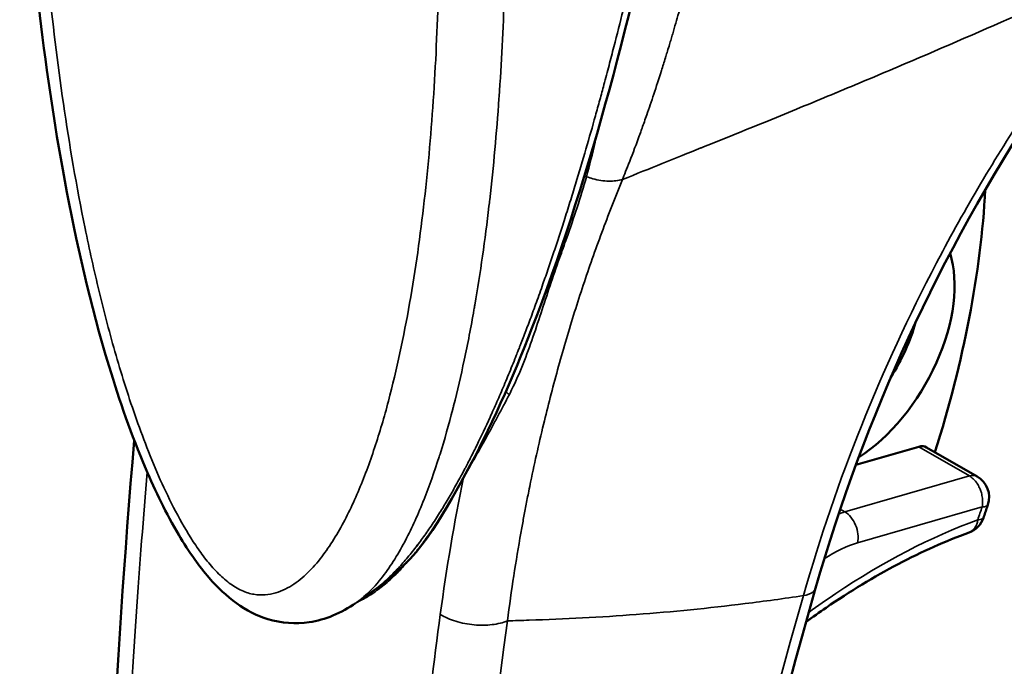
# Model space of a CAD drawing. Header units: inches. Extents: x 0 to 136, y 2 to 86.
# Tile 118 of 144: x 109 to 110.63, y 42.88 to 43.95. Entities that reach past the tile are written whole.
import ezdxf

# ---------------------------------------------------------------- set-up
doc = ezdxf.new("R2010")
doc.units = ezdxf.units.IN
doc.header["$LTSCALE"] = 4
doc.header["$MEASUREMENT"] = 0
doc.layers.add('Visible (ANSI)', color=7, linetype='Continuous', lineweight=50)
doc.layers.add('Visible Narrow (ANSI)', color=7, linetype='Continuous', lineweight=35)

msp = doc.modelspace()

# ---------------------------------------------------------------- linework, layer by layer
at = {"layer": 'Visible (ANSI)'}
for p, q in [((110.4377, 43.8649), (110.4377, 43.8649)), ((109.9044, 43.4156), (109.9044, 43.4156)), ((110.3843, 43.214), (110.4883, 43.2441)), ((110.5848, 43.1949), (110.5013, 43.2431)), ((109.8519, 43.2076), (109.8519, 43.2076)), ((109.5814, 43.0018), (109.56, 42.9869))]:
    msp.add_line(p, q, dxfattribs=at)
for centre, start, end in [((110.5651, 43.1608), 341.6669, 60), ((109.8808, 43.1827), 200.1876, 200.2056), ((110.5579, 43.1396), 290.1323, 341.0485)]:
    msp.add_arc(centre, 0.0394, start, end, dxfattribs=at)
for centre, major_axis, start_param, end_param in [((109.626, 43.1825), (-0.689, -1.1933), 1.934466, 2.289893), ((110.3804, 43.4142), (-0.1181, -0.2046), 0.836528, 2.658155), ((110.3525, 43.4303), (-0.0984, -0.1705), 1.483881, 2.001399), ((110.4816, 43.209), (0.0197, 0.0341), 0, 0.540461)]:
    msp.add_ellipse(centre, major_axis=major_axis, ratio=0.57735, start_param=start_param, end_param=end_param, dxfattribs=at)
for points, knots in [([(109.5583, 42.9857), (109.5469, 42.9778), (109.5344, 42.9707), (109.5084, 42.9601), (109.4952, 42.9563), (109.4596, 42.9511), (109.4357, 42.9526), (109.3951, 42.965), (109.3775, 42.974), (109.3452, 42.9973), (109.3301, 43.0117), (109.308, 43.0371), (109.3001, 43.0473), (109.2832, 43.0709), (109.2744, 43.0847), (109.2452, 43.1338), (109.2274, 43.1708), (109.1878, 43.2637), (109.1681, 43.3204), (109.1198, 43.4799), (109.0966, 43.5826), (109.0414, 43.8798), (109.0216, 44.0714), (109.0081, 44.3168), (109.0059, 44.376), (109.0036, 44.4933), (109.0034, 44.5515), (109.0043, 44.609)], [0, 0, 0, 0, 0.142697, 0.142697, 0.271271, 0.271271, 0.471881, 0.471881, 0.631695, 0.631695, 0.794708, 0.794708, 0.893455, 0.893455, 1.01774, 1.01774, 1.328535, 1.328535, 1.796834, 1.796834, 2.657802, 2.657802, 4.333199, 4.333199, 4.871134, 4.871134, 5.40999, 5.40999, 5.40999, 5.40999]), ([(110.1326, 44.5824), (110.128, 44.5507), (110.1231, 44.5192), (110.1027, 44.3937), (110.0855, 44.3011), (110.0099, 43.9359), (109.9397, 43.6735), (109.8167, 43.3552), (109.7809, 43.2739), (109.697, 43.1223), (109.6675, 43.0615), (109.5813, 43.0017)], [0, 0, 0, 0, 0.257763, 0.257763, 1.031559, 1.031559, 3.366282, 3.366282, 4.214103, 4.214103, 5.092729, 5.092729, 5.092729, 5.092729]), ([(109.2605, 40.584), (109.1845, 41.0767), (109.1456, 41.5983), (109.1436, 42.5018), (109.1597, 42.8749), (109.1927, 43.2544)], [0, 0, 0, 0, 4.912587, 4.912587, 8.216542, 8.216542, 8.216542, 8.216542]), ([(110.5952, 43.1268), (110.5957, 43.1282), (110.5962, 43.1297), (110.5971, 43.1326), (110.5976, 43.134), (110.5986, 43.1369), (110.5991, 43.1383), (110.6001, 43.1412), (110.6005, 43.1426), (110.6015, 43.1455), (110.602, 43.147), (110.6025, 43.1484)], [1.11152018, 1.11152018, 1.11152018, 1.11152018, 1.11498985, 1.11498985, 1.11845951, 1.11845951, 1.12192917, 1.12192917, 1.12539884, 1.12539884, 1.1288685, 1.1288685, 1.1288685, 1.1288685]), ([(110.5715, 43.1026), (110.5522, 43.0956), (110.5328, 43.0876), (110.4936, 43.0701), (110.4739, 43.0606), (110.4344, 43.0398), (110.4146, 43.0286), (110.3749, 43.0045), (110.3551, 42.9918), (110.3242, 42.9706), (110.3132, 42.9629), (110.3022, 42.9548)], [2.9610547, 2.9610547, 2.9610547, 2.9610547, 3.029218, 3.029218, 3.0973813, 3.0973813, 3.1655446, 3.1655446, 3.2337079, 3.2337079, 3.2716551, 3.2716551, 3.2716551, 3.2716551]), ([(110.3178, 43.0103), (110.1974, 42.589), (110.1114, 42.1713), (110.0176, 41.402), (110.0043, 41.0436), (110.0232, 40.7096)], [0, 0, 0, 0, 3.586902, 3.586902, 6.927184, 6.927184, 6.927184, 6.927184])]:
    msp.add_open_spline(points, degree=3, knots=knots, dxfattribs=at)
for points in [[(110.6849, 43.8096), (110.5242, 43.5649), (110.3987, 43.2934), (110.3178, 43.0103)], [(109.6596, 43.0806), (109.66, 43.0811), (109.6604, 43.0816), (109.6607, 43.082)], [(109.5583, 42.9857), (109.5584, 42.9857), (109.5584, 42.9857), (109.5584, 42.9858)]]:
    msp.add_open_spline(points, degree=3, dxfattribs=at)
at = {"layer": 'Visible Narrow (ANSI)'}
for p, q in [((110.4883, 43.2441), (110.5718, 43.1959)), ((110.5718, 43.1959), (110.3662, 43.1365)), ((110.5929, 43.1447), (110.3873, 43.0853)), ((110.3662, 43.1365), (110.3585, 43.141))]:
    msp.add_line(p, q, dxfattribs=at)
for centre, major_axis, ratio, start_param, end_param in [((110.5651, 43.1608), (0.0197, 0.0341), 0.57735, 0, 0.540379), ((109.7275, 43.118), (0.677, 1.1726), 0.57735, 5.03861, 5.055761), ((110.5651, 43.1608), (0.0374, -0.0124), 0.274961, 5.639169, 6.283185), ((110.5579, 43.1396), (0.0372, -0.0128), 0.261583, 5.64196, 6.283185), ((110.4238, 42.0055), (0.6378, 1.1046), 0.57735, 0.604852, 0.865996), ((110.5579, 43.1396), (0.0136, -0.037), 0.671635, 0, 0.893507), ((110.3321, 42.8926), (0.1311, 0.1852), 0.52915, 0.584635, 0.927726), ((110.4239, 42.005), (0.6381, 1.1052), 0.57735, 0.866007, 0.915811)]:
    msp.add_ellipse(centre, major_axis=major_axis, ratio=ratio, start_param=start_param, end_param=end_param, dxfattribs=at)
for points, knots in [([(110.2215, 44.6563), (110.2203, 44.6442), (110.219, 44.632), (110.2177, 44.6196), (110.2168, 44.6114), (110.2159, 44.6032), (110.2149, 44.5949), (110.214, 44.5872), (110.2131, 44.5793), (110.2121, 44.5714), (110.2105, 44.558), (110.2088, 44.5445), (110.207, 44.5309), (110.2044, 44.5109), (110.2016, 44.4906), (110.1986, 44.4699), (110.1983, 44.468), (110.198, 44.4661), (110.1978, 44.4642), (110.1961, 44.4529), (110.1944, 44.4414), (110.1926, 44.43), (110.1917, 44.4243), (110.1908, 44.4186), (110.1899, 44.4126), (110.1889, 44.4066), (110.1879, 44.4004), (110.1871, 44.3951), (110.1862, 44.3899), (110.1855, 44.3857), (110.1847, 44.3811), (110.184, 44.3766), (110.1832, 44.3718), (110.1824, 44.3669), (110.1807, 44.3573), (110.179, 44.3477), (110.1773, 44.3379), (110.1738, 44.3183), (110.1701, 44.298), (110.1661, 44.2772), (110.1643, 44.2677), (110.1624, 44.2581), (110.1604, 44.2483), (110.1603, 44.2474), (110.1601, 44.2465), (110.1599, 44.2456), (110.1578, 44.235), (110.1556, 44.2241), (110.1533, 44.2132), (110.151, 44.2023), (110.1487, 44.1912), (110.1462, 44.1799), (110.145, 44.1743), (110.1437, 44.1686), (110.1425, 44.163), (110.1419, 44.1602), (110.1413, 44.1575), (110.1406, 44.1545), (110.1399, 44.1515), (110.1392, 44.1483), (110.1387, 44.1459), (110.1381, 44.1435), (110.1378, 44.1419), (110.1373, 44.1401), (110.1369, 44.1382), (110.1364, 44.1362), (110.136, 44.1341), (110.135, 44.13), (110.1341, 44.126), (110.1332, 44.1219), (110.1312, 44.1137), (110.1292, 44.1051), (110.1271, 44.0963), (110.125, 44.0874), (110.1227, 44.0784), (110.1204, 44.069), (110.1181, 44.0596), (110.1157, 44.05), (110.1131, 44.0401), (110.1106, 44.0303), (110.108, 44.0202), (110.1052, 44.0098), (110.1024, 43.9993), (110.0995, 43.9885), (110.0964, 43.9774), (110.0934, 43.9664), (110.0902, 43.9552), (110.0869, 43.9438), (110.0853, 43.9381), (110.0836, 43.9323), (110.0819, 43.9264), (110.081, 43.9234), (110.0801, 43.9204), (110.0793, 43.9176), (110.0784, 43.9147), (110.0776, 43.912), (110.0766, 43.9086), (110.0756, 43.9053), (110.0744, 43.9012), (110.0732, 43.8974), (110.0723, 43.8945), (110.0715, 43.8917), (110.0706, 43.8889), (110.0704, 43.8881), (110.0701, 43.8873), (110.0699, 43.8865), (110.0677, 43.8794), (110.0655, 43.8723), (110.0633, 43.8654), (110.0589, 43.8517), (110.0548, 43.8389), (110.0507, 43.8267), (110.0467, 43.8146), (110.0428, 43.8032), (110.0391, 43.7925), (110.0364, 43.7847), (110.0338, 43.7773), (110.0312, 43.7703), (110.0303, 43.7677), (110.0294, 43.7651), (110.0285, 43.7626), (110.0218, 43.7442), (110.0159, 43.7286), (110.0109, 43.7158), (110.006, 43.703), (110.0019, 43.6929), (109.9989, 43.6855)], [0, 0, 0, 0, 0.037736, 0.037736, 0.037736, 0.0625, 0.0625, 0.0625, 0.085798, 0.085798, 0.085798, 0.125, 0.125, 0.125, 0.182318, 0.182318, 0.182318, 0.1875, 0.1875, 0.1875, 0.21875, 0.21875, 0.21875, 0.234375, 0.234375, 0.234375, 0.25, 0.25, 0.25, 0.265625, 0.265625, 0.265625, 0.28125, 0.28125, 0.28125, 0.3125, 0.3125, 0.3125, 0.375, 0.375, 0.375, 0.403634, 0.403634, 0.403634, 0.40625, 0.40625, 0.40625, 0.4375, 0.4375, 0.4375, 0.46875, 0.46875, 0.46875, 0.484375, 0.484375, 0.484375, 0.492188, 0.492188, 0.492188, 0.5, 0.5, 0.5, 0.507812, 0.507812, 0.507812, 0.515625, 0.515625, 0.515625, 0.53125, 0.53125, 0.53125, 0.5625, 0.5625, 0.5625, 0.59375, 0.59375, 0.59375, 0.625, 0.625, 0.625, 0.655974, 0.655974, 0.655974, 0.6875, 0.6875, 0.6875, 0.71875, 0.71875, 0.71875, 0.734375, 0.734375, 0.734375, 0.742188, 0.742188, 0.742188, 0.75, 0.75, 0.75, 0.757812, 0.757812, 0.757812, 0.763854, 0.763854, 0.763854, 0.765625, 0.765625, 0.765625, 0.78125, 0.78125, 0.78125, 0.8125, 0.8125, 0.8125, 0.84375, 0.84375, 0.84375, 0.866494, 0.866494, 0.866494, 0.875, 0.875, 0.875, 0.9375, 0.9375, 0.9375, 1, 1, 1, 1]), ([(109.6957, 44.1898), (109.6957, 44.1879), (109.6957, 44.186), (109.6959, 44.1762), (109.696, 44.1684), (109.6962, 44.1449), (109.6962, 44.1292), (109.6962, 44.0824), (109.6959, 44.0514), (109.694, 43.9589), (109.6916, 43.8982), (109.6842, 43.7785), (109.6792, 43.7196), (109.6665, 43.6039), (109.6587, 43.5471), (109.6397, 43.436), (109.6285, 43.3817), (109.6082, 43.3029), (109.6008, 43.2771), (109.5845, 43.2265), (109.5757, 43.2019), (109.5562, 43.1547), (109.5456, 43.1321), (109.522, 43.0896), (109.509, 43.0696), (109.4864, 43.0431), (109.4784, 43.0348), (109.4612, 43.0202), (109.452, 43.0138), (109.437, 43.0064), (109.4317, 43.0043), (109.4207, 43.001), (109.415, 42.9999), (109.4031, 42.999), (109.3968, 42.9992), (109.3838, 43.0014), (109.3771, 43.0034), (109.3669, 43.0081), (109.3634, 43.0099), (109.3565, 43.014), (109.353, 43.0164), (109.3462, 43.0215), (109.3427, 43.0243), (109.3361, 43.0303), (109.3328, 43.0334), (109.3232, 43.0433), (109.317, 43.0504), (109.3051, 43.0655), (109.2995, 43.0733), (109.2834, 43.0972), (109.2736, 43.1139), (109.2552, 43.1482), (109.2466, 43.1656), (109.2307, 43.2006), (109.2233, 43.2183), (109.2092, 43.2537), (109.2026, 43.2714), (109.1839, 43.3243), (109.1728, 43.3596), (109.1524, 43.4301), (109.1432, 43.4654), (109.1263, 43.5354), (109.1186, 43.5702), (109.0973, 43.6743), (109.0855, 43.743), (109.0657, 43.879), (109.0576, 43.9464), (109.0443, 44.0796), (109.0392, 44.1454), (109.0316, 44.2756), (109.0291, 44.3401), (109.0272, 44.4358), (109.0268, 44.4676), (109.0268, 44.515), (109.0268, 44.5308), (109.027, 44.5543), (109.0271, 44.5622), (109.0273, 44.5719), (109.0273, 44.5738), (109.0273, 44.5757)], [0, 0, 0, 0, 0.0019, 0.0019, 0.009806, 0.009806, 0.025619, 0.025619, 0.057244, 0.057244, 0.120495, 0.120495, 0.183746, 0.183746, 0.246997, 0.246997, 0.310248, 0.310248, 0.341873, 0.341873, 0.373498, 0.373498, 0.405124, 0.405124, 0.436749, 0.436749, 0.452562, 0.452562, 0.468375, 0.468375, 0.476281, 0.476281, 0.484187, 0.484187, 0.492094, 0.492094, 0.5, 0.5, 0.503953, 0.503953, 0.507906, 0.507906, 0.511859, 0.511859, 0.515813, 0.515813, 0.523719, 0.523719, 0.531625, 0.531625, 0.547438, 0.547438, 0.563251, 0.563251, 0.579063, 0.579063, 0.594876, 0.594876, 0.626502, 0.626502, 0.658127, 0.658127, 0.689752, 0.689752, 0.753003, 0.753003, 0.816254, 0.816254, 0.879505, 0.879505, 0.942756, 0.942756, 0.974381, 0.974381, 0.990194, 0.990194, 0.9981, 0.9981, 1, 1, 1, 1]), ([(109.5814, 43.0018), (109.584, 43.0035), (109.5865, 43.0053), (109.589, 43.0072), (109.5953, 43.012), (109.6016, 43.0173), (109.6079, 43.023), (109.611, 43.0258), (109.6141, 43.0287), (109.6173, 43.0319), (109.6205, 43.0351), (109.6239, 43.0385), (109.6267, 43.0416), (109.6296, 43.0446), (109.632, 43.0472), (109.6345, 43.05), (109.637, 43.0528), (109.6396, 43.0558), (109.6422, 43.0589), (109.6475, 43.0651), (109.6528, 43.0717), (109.6579, 43.0783), (109.6604, 43.0816), (109.6629, 43.085), (109.6653, 43.0882), (109.6677, 43.0915), (109.67, 43.0946), (109.6723, 43.0978), (109.6769, 43.1043), (109.6815, 43.1111), (109.6864, 43.1185), (109.6889, 43.1222), (109.6914, 43.1261), (109.6936, 43.1296), (109.6959, 43.1332), (109.6979, 43.1364), (109.7, 43.1397), (109.7041, 43.1464), (109.7084, 43.1535), (109.7126, 43.1607), (109.7169, 43.168), (109.7212, 43.1756), (109.7256, 43.1835), (109.7278, 43.1874), (109.73, 43.1914), (109.7322, 43.1955), (109.7332, 43.1975), (109.7343, 43.1995), (109.7355, 43.2016), (109.7366, 43.2038), (109.7378, 43.2061), (109.7388, 43.2079), (109.7398, 43.2097), (109.7404, 43.2111), (109.7412, 43.2125), (109.742, 43.214), (109.7428, 43.2156), (109.7437, 43.2172), (109.7453, 43.2204), (109.7469, 43.2236), (109.7486, 43.2269), (109.7519, 43.2334), (109.7553, 43.2402), (109.7588, 43.2473), (109.7657, 43.2615), (109.7729, 43.2767), (109.7803, 43.293), (109.7841, 43.3012), (109.7878, 43.3097), (109.7917, 43.3184), (109.7955, 43.3271), (109.7994, 43.3362), (109.8033, 43.3455), (109.8072, 43.3548), (109.8112, 43.3643), (109.8153, 43.3743), (109.8173, 43.3793), (109.8193, 43.3844), (109.8214, 43.3894), (109.8224, 43.3919), (109.8233, 43.3944), (109.8244, 43.3971), (109.8255, 43.3998), (109.8267, 43.4027), (109.8275, 43.4049), (109.8284, 43.4071), (109.8289, 43.4085), (109.8296, 43.4102), (109.8302, 43.4118), (109.831, 43.4137), (109.8317, 43.4156), (109.8331, 43.4194), (109.8346, 43.4231), (109.8361, 43.4269), (109.839, 43.4347), (109.8421, 43.4429), (109.8454, 43.4517), (109.8487, 43.4604), (109.8521, 43.4696), (109.8555, 43.4792), (109.8573, 43.4839), (109.859, 43.4888), (109.8609, 43.494), (109.8627, 43.4992), (109.8647, 43.5047), (109.8664, 43.5095), (109.8681, 43.5143), (109.8695, 43.5184), (109.871, 43.5228), (109.8725, 43.5271), (109.8741, 43.5316), (109.8756, 43.5361), (109.8787, 43.5451), (109.8817, 43.5539), (109.8847, 43.5629), (109.8878, 43.572), (109.8908, 43.5811), (109.8937, 43.5901), (109.8966, 43.599), (109.8995, 43.6078), (109.9026, 43.6175), (109.9057, 43.6271), (109.909, 43.6378), (109.9122, 43.6481), (109.9154, 43.6583), (109.9185, 43.6682), (109.9215, 43.678), (109.9274, 43.6977), (109.9332, 43.7171), (109.9387, 43.7359), (109.9442, 43.7548), (109.9494, 43.7731), (109.9543, 43.7908), (109.9568, 43.7996), (109.9591, 43.8083), (109.9615, 43.817), (109.9627, 43.8213), (109.9639, 43.8257), (109.965, 43.8298), (109.9661, 43.8338), (109.9671, 43.8376), (109.9684, 43.8423), (109.9697, 43.8471), (109.9712, 43.8527), (109.9726, 43.8581), (109.974, 43.8635), (109.9754, 43.8686), (109.9767, 43.8737), (109.9794, 43.884), (109.9821, 43.8944), (109.9847, 43.9047), (109.99, 43.9252), (109.995, 43.9452), (109.9999, 43.9649), (110.0047, 43.9846), (110.0094, 44.004), (110.0138, 44.0229), (110.016, 44.0323), (110.0182, 44.0416), (110.0204, 44.051), (110.0214, 44.0557), (110.0225, 44.0603), (110.0235, 44.0648), (110.0246, 44.0693), (110.0255, 44.0735), (110.0266, 44.0785), (110.0278, 44.0834), (110.0291, 44.0891), (110.0303, 44.0946), (110.0315, 44.1001), (110.0327, 44.1054), (110.0338, 44.1107), (110.0362, 44.1213), (110.0385, 44.1319), (110.0408, 44.1425), (110.0453, 44.1636), (110.0497, 44.1843), (110.0539, 44.2047), (110.0581, 44.225), (110.0621, 44.245), (110.066, 44.2649), (110.0679, 44.2748), (110.0699, 44.2847), (110.0717, 44.2943), (110.0735, 44.3038), (110.0752, 44.313), (110.0771, 44.3231), (110.079, 44.3333), (110.0811, 44.3444), (110.0831, 44.3551), (110.085, 44.3659), (110.0869, 44.3763), (110.0887, 44.3867), (110.0905, 44.3971), (110.0924, 44.4075), (110.0941, 44.4177), (110.0959, 44.4278), (110.0975, 44.4377), (110.0993, 44.4481), (110.101, 44.4585), (110.1028, 44.4694), (110.1045, 44.48), (110.1062, 44.4906), (110.1079, 44.5009), (110.1095, 44.5113), (110.1128, 44.5323), (110.1161, 44.5542), (110.1192, 44.575)], [0.5437319, 0.5437319, 0.5437319, 0.5437319, 0.546875, 0.546875, 0.546875, 0.5546875, 0.5546875, 0.5546875, 0.5585938, 0.5585938, 0.5585938, 0.5625, 0.5625, 0.5625, 0.5664062, 0.5664062, 0.5664062, 0.5703125, 0.5703125, 0.5703125, 0.578125, 0.578125, 0.578125, 0.5820312, 0.5820312, 0.5820312, 0.5859375, 0.5859375, 0.5859375, 0.59375, 0.59375, 0.59375, 0.5976562, 0.5976562, 0.5976562, 0.6015625, 0.6015625, 0.6015625, 0.609375, 0.609375, 0.609375, 0.6171875, 0.6171875, 0.6171875, 0.6210938, 0.6210938, 0.6210938, 0.6230469, 0.6230469, 0.6230469, 0.625, 0.625, 0.625, 0.6269531, 0.6269531, 0.6269531, 0.6289062, 0.6289062, 0.6289062, 0.6328125, 0.6328125, 0.6328125, 0.640625, 0.640625, 0.640625, 0.65625, 0.65625, 0.65625, 0.6640625, 0.6640625, 0.6640625, 0.671875, 0.671875, 0.671875, 0.6796875, 0.6796875, 0.6796875, 0.6835938, 0.6835938, 0.6835938, 0.6855469, 0.6855469, 0.6855469, 0.6875, 0.6875, 0.6875, 0.6894531, 0.6894531, 0.6894531, 0.6914062, 0.6914062, 0.6914062, 0.6953125, 0.6953125, 0.6953125, 0.703125, 0.703125, 0.703125, 0.7109375, 0.7109375, 0.7109375, 0.7148438, 0.7148438, 0.7148438, 0.71875, 0.71875, 0.71875, 0.7226562, 0.7226562, 0.7226562, 0.7265625, 0.7265625, 0.7265625, 0.734375, 0.734375, 0.734375, 0.7421875, 0.7421875, 0.7421875, 0.75, 0.75, 0.75, 0.7578125, 0.7578125, 0.7578125, 0.765625, 0.765625, 0.765625, 0.78125, 0.78125, 0.78125, 0.796875, 0.796875, 0.796875, 0.8046875, 0.8046875, 0.8046875, 0.8085938, 0.8085938, 0.8085938, 0.8125, 0.8125, 0.8125, 0.8164062, 0.8164062, 0.8164062, 0.8203125, 0.8203125, 0.8203125, 0.828125, 0.828125, 0.828125, 0.84375, 0.84375, 0.84375, 0.859375, 0.859375, 0.859375, 0.8671875, 0.8671875, 0.8671875, 0.8710938, 0.8710938, 0.8710938, 0.875, 0.875, 0.875, 0.8789062, 0.8789062, 0.8789062, 0.8828125, 0.8828125, 0.8828125, 0.890625, 0.890625, 0.890625, 0.90625, 0.90625, 0.90625, 0.921875, 0.921875, 0.921875, 0.9296875, 0.9296875, 0.9296875, 0.9375, 0.9375, 0.9375, 0.9453125, 0.9453125, 0.9453125, 0.953125, 0.953125, 0.953125, 0.9609375, 0.9609375, 0.9609375, 0.96875, 0.96875, 0.96875, 0.9765625, 0.9765625, 0.9765625, 0.984375, 0.984375, 0.984375, 1, 1, 1, 1]), ([(109.5584, 42.9858), (109.5626, 42.9887), (109.5666, 42.9918), (109.5705, 42.9951), (109.5709, 42.9954), (109.5712, 42.9957), (109.5715, 42.9959), (109.5804, 43.0036), (109.5885, 43.0121), (109.5961, 43.0212), (109.5965, 43.0216), (109.5968, 43.0221), (109.5972, 43.0225), (109.6046, 43.0315), (109.6115, 43.041), (109.6179, 43.0508), (109.6247, 43.0611), (109.631, 43.0718), (109.6369, 43.0828), (109.6374, 43.0836), (109.6378, 43.0844), (109.6382, 43.0852), (109.6497, 43.1065), (109.6599, 43.129), (109.6693, 43.1523), (109.6698, 43.1535), (109.6702, 43.1547), (109.6707, 43.1558), (109.6799, 43.1789), (109.6884, 43.2029), (109.6961, 43.2274), (109.6966, 43.2289), (109.6971, 43.2304), (109.6976, 43.232), (109.7052, 43.2562), (109.7122, 43.2809), (109.7187, 43.306), (109.7191, 43.3079), (109.7196, 43.3098), (109.7201, 43.3117), (109.7264, 43.3365), (109.7322, 43.3616), (109.7376, 43.3871), (109.7434, 43.4144), (109.7488, 43.4422), (109.7537, 43.4702), (109.7541, 43.4729), (109.7546, 43.4756), (109.7551, 43.4782), (109.7643, 43.5317), (109.772, 43.5862), (109.7785, 43.6417), (109.7789, 43.6452), (109.7793, 43.6487), (109.7797, 43.6522), (109.786, 43.707), (109.791, 43.7628), (109.795, 43.8193), (109.7953, 43.8236), (109.7956, 43.8279), (109.7959, 43.8323), (109.7997, 43.8882), (109.8025, 43.9448), (109.8042, 44.0024), (109.8043, 44.0076), (109.8045, 44.0128), (109.8046, 44.018), (109.8055, 44.0494), (109.806, 44.081), (109.8063, 44.1128), (109.8064, 44.1287), (109.8065, 44.1447), (109.8065, 44.1607), (109.8065, 44.1687), (109.8065, 44.1767), (109.8064, 44.1847), (109.8064, 44.1866), (109.8064, 44.1886), (109.8064, 44.1905)], [0.5403518, 0.5403518, 0.5403518, 0.5403518, 0.546875, 0.546875, 0.546875, 0.5474363, 0.5474363, 0.5474363, 0.5625, 0.5625, 0.5625, 0.5632489, 0.5632489, 0.5632489, 0.578125, 0.578125, 0.578125, 0.59375, 0.59375, 0.59375, 0.5948738, 0.5948738, 0.5948738, 0.625, 0.625, 0.625, 0.6264969, 0.6264969, 0.6264969, 0.65625, 0.65625, 0.65625, 0.6581247, 0.6581247, 0.6581247, 0.6875, 0.6875, 0.6875, 0.6897461, 0.6897461, 0.6897461, 0.71875, 0.71875, 0.71875, 0.75, 0.75, 0.75, 0.7529961, 0.7529961, 0.7529961, 0.8125, 0.8125, 0.8125, 0.8162445, 0.8162445, 0.8162445, 0.875, 0.875, 0.875, 0.8794971, 0.8794971, 0.8794971, 0.9375, 0.9375, 0.9375, 0.9427334, 0.9427334, 0.9427334, 0.9743539, 0.9743539, 0.9743539, 0.990177, 0.990177, 0.990177, 0.9980859, 0.9980859, 0.9980859, 0.9999997, 0.9999997, 0.9999997, 0.9999997]), ([(110.8434, 44.0427), (110.7794, 44.0138), (110.7155, 43.9853), (110.6513, 43.9571), (110.6505, 43.9568), (110.6497, 43.9565), (110.649, 43.9561), (110.584, 43.9276), (110.5188, 43.8994), (110.4524, 43.8712), (110.4192, 43.8571), (110.3857, 43.843), (110.3516, 43.8288), (110.3512, 43.8286), (110.3508, 43.8284), (110.3503, 43.8283), (110.3166, 43.8142), (110.2822, 43.8), (110.2466, 43.7855), (110.2457, 43.7851), (110.2449, 43.7848), (110.244, 43.7844), (110.2257, 43.777), (110.2071, 43.7694), (110.1879, 43.7616), (110.1701, 43.7544), (110.1518, 43.747), (110.133, 43.7395), (110.1315, 43.7389), (110.1301, 43.7383), (110.1286, 43.7377), (110.1082, 43.7295), (110.087, 43.7209), (110.0643, 43.7118), (110.0439, 43.7036), (110.0224, 43.695), (109.9989, 43.6855)], [0, 0, 0, 0, 0.2469989, 0.2469989, 0.2469989, 0.25, 0.25, 0.25, 0.4999988, 0.4999988, 0.4999988, 0.625, 0.625, 0.625, 0.6264992, 0.6264992, 0.6264992, 0.75, 0.75, 0.75, 0.7529965, 0.7529965, 0.7529965, 0.8161761, 0.8161761, 0.8161761, 0.875, 0.875, 0.875, 0.8795144, 0.8795144, 0.8795144, 0.9428034, 0.9428034, 0.9428034, 1, 1, 1, 1]), ([(110.8434, 44.0427), (110.8137, 44.006), (110.7849, 43.9685), (110.7568, 43.9303), (110.7273, 43.8902), (110.6986, 43.849), (110.6711, 43.8074), (110.6701, 43.806), (110.6691, 43.8045), (110.6681, 43.803), (110.6143, 43.7212), (110.5646, 43.6371), (110.5193, 43.551), (110.5188, 43.5499), (110.5182, 43.5489), (110.5177, 43.5478), (110.4262, 43.3733), (110.3526, 43.1902), (110.2978, 42.9981)], [0, 0, 0, 0, 0.1197092, 0.1197092, 0.1197092, 0.2454941, 0.2454941, 0.2454941, 0.25, 0.25, 0.25, 0.4970014, 0.4970014, 0.4970014, 0.5, 0.5, 0.5, 1, 1, 1, 1]), ([(109.9989, 43.6855), (109.9869, 43.6562), (109.9755, 43.6269), (109.9648, 43.5979), (109.954, 43.569), (109.9439, 43.5403), (109.9342, 43.5111), (109.9245, 43.4819), (109.9152, 43.4522), (109.9064, 43.4223), (109.902, 43.4074), (109.8977, 43.3924), (109.8935, 43.3771), (109.8892, 43.3619), (109.885, 43.3463), (109.8811, 43.3313), (109.8772, 43.3163), (109.8736, 43.3018), (109.87, 43.287), (109.8621, 43.2545), (109.8544, 43.2205), (109.8473, 43.1858), (109.8462, 43.1808), (109.8452, 43.1758), (109.8442, 43.1707), (109.8426, 43.1625), (109.8409, 43.1541), (109.8394, 43.1464), (109.8379, 43.1386), (109.8366, 43.1315), (109.8352, 43.1241), (109.8339, 43.1168), (109.8325, 43.1091), (109.8311, 43.1015), (109.823, 43.0555), (109.8156, 43.0075), (109.8089, 42.9564)], [0, 0, 0, 0, 0.125, 0.125, 0.125, 0.25, 0.25, 0.25, 0.375, 0.375, 0.375, 0.4375, 0.4375, 0.4375, 0.5, 0.5, 0.5, 0.5625, 0.5625, 0.5625, 0.699136, 0.699136, 0.699136, 0.71875, 0.71875, 0.71875, 0.75, 0.75, 0.75, 0.78125, 0.78125, 0.78125, 0.8125, 0.8125, 0.8125, 1, 1, 1, 1]), ([(109.8122, 43.3306), (109.8126, 43.3313), (109.8129, 43.3321), (109.8133, 43.3328), (109.8275, 43.3608), (109.8389, 43.3902), (109.8492, 43.4197), (109.8545, 43.4349), (109.8595, 43.4501), (109.8645, 43.4652), (109.8694, 43.4804), (109.8744, 43.4955), (109.8794, 43.5106), (109.8845, 43.5256), (109.8897, 43.5406), (109.895, 43.5556), (109.899, 43.5668), (109.9029, 43.578), (109.9069, 43.5892), (109.9187, 43.6227), (109.93, 43.6561), (109.9395, 43.6901)], [0, 0, 0, 0, 0.006506, 0.006506, 0.006506, 0.25, 0.25, 0.25, 0.375, 0.375, 0.375, 0.5, 0.5, 0.5, 0.625, 0.625, 0.625, 0.71875, 0.71875, 0.71875, 0.9999966, 0.9999966, 0.9999966, 0.9999966]), ([(109.9989, 43.6855), (109.9922, 43.6836), (109.9845, 43.6827), (109.9762, 43.6829), (109.9679, 43.6832), (109.959, 43.6845), (109.9502, 43.6868), (109.9466, 43.6878), (109.943, 43.6889), (109.9395, 43.6901)], [0.0000001, 0.0000001, 0.0000001, 0.0000001, 0.4160871, 0.4160871, 0.4160871, 0.8321779, 0.8321779, 0.8321779, 1, 1, 1, 1]), ([(109.8122, 43.3306), (109.8059, 43.3183), (109.7995, 43.3063), (109.7932, 43.2944), (109.79, 43.2885), (109.7868, 43.2826), (109.7837, 43.2768), (109.7806, 43.2711), (109.7775, 43.2656), (109.7743, 43.2597), (109.771, 43.2538), (109.7674, 43.2475), (109.7641, 43.2415), (109.7607, 43.2355), (109.7575, 43.2299), (109.7544, 43.2244), (109.7481, 43.2134), (109.7421, 43.2029), (109.7365, 43.1932)], [0, 0, 0, 0, 0.25, 0.25, 0.25, 0.375, 0.375, 0.375, 0.499452, 0.499452, 0.499452, 0.625, 0.625, 0.625, 0.75, 0.75, 0.75, 1, 1, 1, 1]), ([(109.8066, 43.3359), (109.8066, 43.3357), (109.8067, 43.3356), (109.8068, 43.3354), (109.8075, 43.3336), (109.8097, 43.3317), (109.8122, 43.3306)], [0.4582483, 0.4582483, 0.4582483, 0.4582483, 0.5, 0.5, 0.5, 1, 1, 1, 1]), ([(109.2141, 43.202), (109.2018, 43.0585), (109.1891, 42.8842), (109.18, 42.6811), (109.174, 42.5485), (109.1695, 42.4037), (109.168, 42.2475), (109.167, 42.1463), (109.1673, 42.0403), (109.1692, 41.9298), (109.1693, 41.9232), (109.1694, 41.9165), (109.1696, 41.9099), (109.1699, 41.8912), (109.1703, 41.8722), (109.1708, 41.8535), (109.1717, 41.8162), (109.1728, 41.7799), (109.174, 41.7441), (109.1752, 41.7084), (109.1766, 41.6732), (109.1781, 41.6387), (109.1811, 41.5696), (109.1847, 41.5033), (109.1886, 41.4395), (109.1926, 41.3757), (109.197, 41.3145), (109.2017, 41.2558), (109.2064, 41.197), (109.2115, 41.1408), (109.2167, 41.087), (109.2271, 40.9794), (109.2383, 40.8816), (109.2497, 40.7931), (109.261, 40.7046), (109.2723, 40.6254), (109.2832, 40.5551)], [0.022153, 0.022153, 0.022153, 0.022153, 0.2421875, 0.2421875, 0.2421875, 0.3857797, 0.3857797, 0.3857797, 0.4787928, 0.4787928, 0.4787928, 0.484375, 0.484375, 0.484375, 0.5, 0.5, 0.5, 0.53125, 0.53125, 0.53125, 0.5625, 0.5625, 0.5625, 0.625, 0.625, 0.625, 0.6875, 0.6875, 0.6875, 0.75, 0.75, 0.75, 0.875, 0.875, 0.875, 1, 1, 1, 1]), ([(109.7365, 43.1932), (109.7276, 43.1765), (109.7186, 43.1607), (109.7097, 43.1459), (109.7052, 43.1385), (109.7008, 43.1313), (109.6963, 43.1243), (109.694, 43.1208), (109.6918, 43.1174), (109.6896, 43.1141), (109.6874, 43.1108), (109.6853, 43.1077), (109.6828, 43.1041), (109.6804, 43.1006), (109.6776, 43.0967), (109.675, 43.093), (109.6723, 43.0893), (109.6697, 43.0858), (109.6671, 43.0823), (109.6619, 43.0754), (109.6566, 43.0688), (109.6514, 43.0625), (109.6461, 43.0562), (109.6409, 43.0503), (109.6356, 43.0446), (109.633, 43.0418), (109.6303, 43.039), (109.6277, 43.0365), (109.6252, 43.0339), (109.6228, 43.0315), (109.6198, 43.0288), (109.6169, 43.026), (109.6134, 43.0228), (109.6101, 43.0199), (109.6067, 43.017), (109.6035, 43.0144), (109.6003, 43.0119), (109.5938, 43.0068), (109.5873, 43.0022), (109.5808, 42.9982), (109.5743, 42.9941), (109.5679, 42.9906), (109.5614, 42.9876), (109.5611, 42.9875), (109.5608, 42.9874), (109.5605, 42.9872)], [0, 0, 0, 0, 0.0625, 0.0625, 0.0625, 0.09375, 0.09375, 0.09375, 0.109375, 0.109375, 0.109375, 0.125, 0.125, 0.125, 0.140625, 0.140625, 0.140625, 0.15625, 0.15625, 0.15625, 0.1875, 0.1875, 0.1875, 0.21875, 0.21875, 0.21875, 0.234375, 0.234375, 0.234375, 0.25, 0.25, 0.25, 0.265625, 0.265625, 0.265625, 0.28125, 0.28125, 0.28125, 0.3125, 0.3125, 0.3125, 0.34375, 0.34375, 0.34375, 0.3450861, 0.3450861, 0.3450861, 0.3450861]), ([(110.5718, 43.1959), (110.5736, 43.1949), (110.575, 43.1939), (110.5767, 43.1924), (110.5785, 43.1909), (110.5805, 43.1888), (110.582, 43.187), (110.5835, 43.1853), (110.5844, 43.1839), (110.5857, 43.1818), (110.587, 43.1796), (110.5886, 43.1767), (110.5895, 43.1742), (110.5905, 43.1718), (110.5912, 43.17), (110.5918, 43.1677), (110.5921, 43.1665), (110.5924, 43.1652), (110.5927, 43.1637), (110.593, 43.1622), (110.5933, 43.1605), (110.5934, 43.1594), (110.5935, 43.1582), (110.5936, 43.1575), (110.5936, 43.1566), (110.5937, 43.1557), (110.5937, 43.1545), (110.5937, 43.1532), (110.5937, 43.1506), (110.5935, 43.1478), (110.5929, 43.1447)], [0, 0, 0, 0, 0.125, 0.125, 0.125, 0.25, 0.25, 0.25, 0.375, 0.375, 0.375, 0.5, 0.5, 0.5, 0.625, 0.625, 0.625, 0.6875, 0.6875, 0.6875, 0.75, 0.75, 0.75, 0.8125, 0.8125, 0.8125, 0.875, 0.875, 0.875, 1, 1, 1, 1]), ([(110.3662, 43.1365), (110.3735, 43.1323), (110.38, 43.1243), (110.3839, 43.1148), (110.3878, 43.1054), (110.3891, 43.0945), (110.3873, 43.0853)], [0, 0, 0, 0, 0.5, 0.5, 0.5, 1, 1, 1, 1]), ([(109.8089, 42.9564), (109.821, 42.9568), (109.833, 42.9572), (109.845, 42.9576), (109.8743, 42.9586), (109.9036, 42.9598), (109.9331, 42.9614), (109.9625, 42.9629), (109.9921, 42.9647), (110.0218, 42.967), (110.0812, 42.9714), (110.1411, 42.9774), (110.2015, 42.9849), (110.2335, 42.9889), (110.2656, 42.9933), (110.2978, 42.9981)], [0, 0, 0, 0, 0.0750166, 0.0750166, 0.0750166, 0.2578171, 0.2578171, 0.2578171, 0.4406177, 0.4406177, 0.4406177, 0.8062189, 0.8062189, 0.8062189, 1, 1, 1, 1]), ([(110.2978, 42.9981), (110.1802, 42.5867), (110.0955, 42.1808), (110.0455, 41.79), (109.9955, 41.3992), (109.9803, 41.0234), (110.0002, 40.6713)], [0, 0, 0, 0, 0.5, 0.5, 0.5, 1, 1, 1, 1]), ([(110.3178, 43.0103), (110.3171, 43.0079), (110.3156, 43.0058), (110.3133, 43.004), (110.3098, 43.0013), (110.3045, 42.9992), (110.2978, 42.9981)], [0.5852946, 0.5852946, 0.5852946, 0.5852946, 0.75, 0.75, 0.75, 1, 1, 1, 1]), ([(109.6438, 40.3469), (109.6363, 40.4153), (109.6211, 40.5693), (109.6044, 40.8072), (109.5948, 41.0262), (109.59, 41.205), (109.5886, 41.3665), (109.5894, 41.5036), (109.5908, 41.5921), (109.5925, 41.6659), (109.5945, 41.7379), (109.5989, 41.8618), (109.6073, 42.0309), (109.6199, 42.2213), (109.6393, 42.4576), (109.6664, 42.7193), (109.688, 42.891), (109.6981, 42.9671)], [0, 0, 0, 0, 0.125, 0.25, 0.3125, 0.375, 0.4375, 0.46875, 0.5, 0.515625, 0.53125, 0.5625, 0.625, 0.6875, 0.75, 0.875, 1, 1, 1, 1]), ([(109.8089, 42.9564), (109.8017, 42.9534), (109.793, 42.9513), (109.7836, 42.9502), (109.7742, 42.949), (109.7642, 42.9489), (109.754, 42.9499), (109.7436, 42.9508), (109.7332, 42.9529), (109.7236, 42.9559), (109.7142, 42.9588), (109.7054, 42.9626), (109.6981, 42.9671)], [0, 0, 0, 0, 0.25, 0.25, 0.25, 0.497, 0.497, 0.497, 0.75, 0.75, 0.75, 1, 1, 1, 1]), ([(109.7545, 40.3539), (109.7109, 40.7544), (109.6935, 41.1741), (109.7026, 41.6093), (109.7117, 42.0444), (109.7473, 42.4949), (109.8089, 42.9564)], [0, 0, 0, 0, 0.5, 0.5, 0.5, 0.999999, 0.999999, 0.999999, 0.999999])]:
    msp.add_open_spline(points, degree=3, knots=knots, dxfattribs=at)
for points in [[(109.9538, 43.7474), (109.9558, 43.7562), (109.9578, 43.765), (109.9599, 43.7738)], [(109.9395, 43.6901), (109.9447, 43.7089), (109.9494, 43.728), (109.9538, 43.7474)], [(109.9524, 43.7479), (109.9529, 43.7477), (109.9533, 43.7476), (109.9538, 43.7474)], [(109.9356, 43.6918), (109.9367, 43.6911), (109.9381, 43.6905), (109.9395, 43.6901)], [(109.8518, 43.2072), (109.8518, 43.2072), (109.8518, 43.2072), (109.8518, 43.2072)], [(109.6981, 42.9671), (109.7084, 43.0437), (109.7211, 43.1191), (109.7365, 43.1932)], [(110.3559, 43.1332), (110.3593, 43.1344), (110.3628, 43.1355), (110.3662, 43.1365)]]:
    msp.add_open_spline(points, degree=3, dxfattribs=at)

doc.saveas('drawing.dxf')
